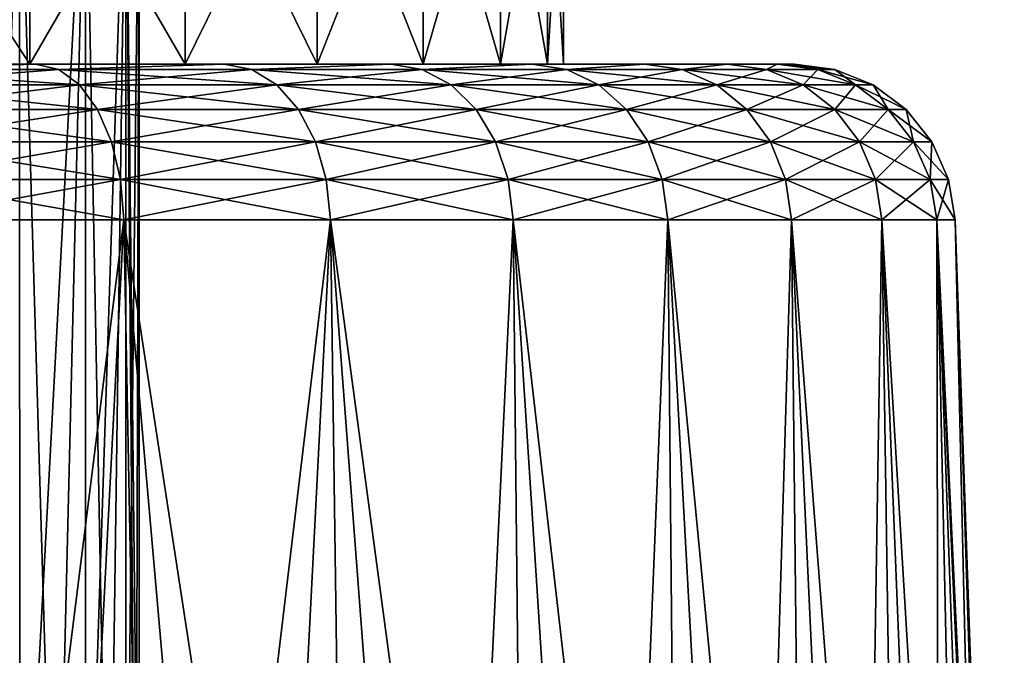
# Model space of a CAD drawing. Header units: metres. Extents: x -109 to 109, y -63 to 140.
# Tile 189 of 256: x -68 to -59, y 83 to 89. Entities that reach past the tile are written whole.
import ezdxf

# ---------------------------------------------------------------- set-up
doc = ezdxf.new("R2010")
doc.units = ezdxf.units.M
doc.layers.add('solid_502308_SW0001', color=7, linetype='CONTINUOUS')

msp = doc.modelspace()

# ---------------------------------------------------------------- linework, layer by layer
at = {"layer": 'solid_502308_SW0001'}
for points in [[(-69.900475, 88.5, 11.431764), (-68.269936, 88.5, 10.320175), (-69.900002, 91, 11.431536)], [(-68.269859, 91, -10.32011), (-68.269936, 88.5, -10.320175), (-69.900475, 88.5, -11.431764)], [(-69.900002, 91, -11.431536), (-68.269859, 91, -10.32011), (-69.900475, 88.5, -11.431764)], [(-68.269936, 88.5, 10.320175), (-68.269859, 91, 10.32011), (-69.900002, 91, 11.431536)], [(-68.364883, 91, -4.40252), (-68.752747, 79.54995, -5.053966), (-68.361748, 79.577461, -4.396749)], [(-68.364883, 91, 4.40252), (-68.36174, 79.577461, 4.39673), (-68.752739, 79.54995, 5.053951)], [(-68.364883, 91, 4.40252), (-67.751228, 91, 3.003551), (-68.36174, 79.577461, 4.39673)], [(-68.364883, 91, -4.40252), (-68.361748, 79.577461, -4.396749), (-68.026848, 79.601768, -3.710558)], [(-67.751228, 91, -3.003551), (-68.364883, 91, -4.40252), (-68.026848, 79.601768, -3.710558)], [(-67.751228, 91, 3.003551), (-68.02684, 79.601768, 3.710542), (-68.36174, 79.577461, 4.39673)], [(-68.269936, 88.5, 10.320175), (-66.823387, 88.5, 8.977865), (-68.269859, 91, 10.32011)], [(-66.823654, 91, -8.978201), (-66.823387, 88.5, -8.977865), (-68.269936, 88.5, -10.320175)], [(-68.269859, 91, -10.32011), (-66.823654, 91, -8.978201), (-68.269936, 88.5, -10.320175)], [(-66.823387, 88.5, 8.977865), (-66.823654, 91, 8.978201), (-68.269859, 91, 10.32011)], [(-67.751228, 91, -3.003551), (-68.026848, 79.601768, -3.710558), (-67.749527, 79.622437, -2.998612)], [(-67.751228, 91, 3.003551), (-67.749519, 79.622437, 2.998602), (-68.02684, 79.601768, 3.710542)], [(-67.751228, 91, 3.003551), (-67.376175, 91, 1.522599), (-67.749519, 79.622437, 2.998602)], [(-67.751228, 91, -3.003551), (-67.749527, 79.622437, -2.998612), (-67.531998, 79.639015, -2.266605)], [(-67.376175, 91, -1.522599), (-67.751228, 91, -3.003551), (-67.531998, 79.639015, -2.266605)], [(-67.376175, 91, 1.522599), (-67.531998, 79.639015, 2.266596), (-67.749519, 79.622437, 2.998602)], [(-67.376175, 91, 1.522599), (-67.375725, 79.651123, 1.519915), (-67.531998, 79.639015, 2.266596)], [(-67.376175, 91, -1.522599), (-67.531998, 79.639015, -2.266605), (-67.375725, 79.651123, -1.519922)], [(-67.376175, 91, -1.522599), (-67.281448, 79.658516, -0.762143), (-67.25, 79.660995)], [(-67.376175, 91, -1.522599), (-67.25, 79.660995), (-67.25, 91)], [(-67.376175, 91, 1.522599), (-67.25, 91), (-67.375725, 79.651123, 1.519915)], [(-67.376175, 91, -1.522599), (-67.375725, 79.651123, -1.519922), (-67.281448, 79.658516, -0.762143)], [(-67.25, 91), (-67.281448, 79.658516, 0.762142), (-67.375725, 79.651123, 1.519915)], [(-67.25, 91), (-67.25, 79.660995), (-67.281448, 79.658516, 0.762142)], [(-65.593979, 88.5, 7.436237), (-65.593636, 91, 7.435784), (-66.823654, 91, 8.978201)], [(-66.823387, 88.5, 8.977865), (-65.593979, 88.5, 7.436237), (-66.823654, 91, 8.978201)], [(-66.823654, 91, -8.978201), (-65.593636, 91, -7.435784), (-66.823387, 88.5, -8.977865)], [(-65.593636, 91, -7.435784), (-65.593979, 88.5, -7.436237), (-66.823387, 88.5, -8.977865)], [(-65.593979, 88.5, 7.436237), (-64.607208, 88.5, 5.727265), (-65.593636, 91, 7.435784)], [(-64.607239, 91, -5.727296), (-64.607208, 88.5, -5.727265), (-65.593979, 88.5, -7.436237)], [(-65.593636, 91, -7.435784), (-64.607239, 91, -5.727296), (-65.593979, 88.5, -7.436237)], [(-64.607208, 88.5, 5.727265), (-64.607239, 91, 5.727296), (-65.593636, 91, 7.435784)], [(-63.886322, 88.5, 3.890252), (-63.886478, 91, 3.890862), (-64.607239, 91, 5.727296)], [(-64.607208, 88.5, 5.727265), (-63.886322, 88.5, 3.890252), (-64.607239, 91, 5.727296)], [(-64.607239, 91, -5.727296), (-63.886478, 91, -3.890862), (-64.607208, 88.5, -5.727265)], [(-63.886478, 91, -3.890862), (-63.886322, 88.5, -3.890252), (-64.607208, 88.5, -5.727265)], [(-63.447552, 88.5, 1.967873), (-63.447453, 91, 1.967457), (-63.886478, 91, 3.890862)], [(-63.886322, 88.5, 3.890252), (-63.447552, 88.5, 1.967873), (-63.886478, 91, 3.890862)], [(-63.886478, 91, -3.890862), (-63.447453, 91, -1.967457), (-63.886322, 88.5, -3.890252)], [(-63.447453, 91, -1.967457), (-63.447552, 88.5, -1.967873), (-63.886322, 88.5, -3.890252)], [(-63.447552, 88.5, 1.967873), (-63.299999, 88.5), (-63.447453, 91, 1.967457)], [(-63.447552, 88.5, -1.967873), (-63.299999, 91), (-63.299999, 88.5)], [(-63.447453, 91, -1.967457), (-63.299999, 91), (-63.447552, 88.5, -1.967873)], [(-63.299999, 88.5), (-63.299999, 91), (-63.447453, 91, 1.967457)], [(-68.269936, 88.5, -10.320175), (-68.214684, 88.5, -12.918215), (-70.138275, 88.5, -13.966224)], [(-69.966904, 88.451126, -14.305489), (-70.138275, 88.5, -13.966224), (-68.214684, 88.5, -12.918215)], [(-69.900475, 88.5, -11.431764), (-68.269936, 88.5, -10.320175), (-70.138275, 88.5, -13.966224)], [(-70.138268, 88.5, 13.966218), (-68.214676, 88.5, 12.91821), (-69.900475, 88.5, 11.431764)], [(-69.966904, 88.451126, 14.305489), (-68.214676, 88.5, 12.91821), (-70.138268, 88.5, 13.966218)], [(-69.966904, 88.451126, -14.305489), (-68.214684, 88.5, -12.918215), (-67.997513, 88.451126, -13.230123)], [(-67.997513, 88.451126, 13.230123), (-68.214676, 88.5, 12.91821), (-69.966904, 88.451126, 14.305489)], [(-68.214676, 88.5, 12.91821), (-68.269936, 88.5, 10.320175), (-69.900475, 88.5, 11.431764)], [(-68.214676, 88.5, 12.91821), (-66.823387, 88.5, 8.977865), (-68.269936, 88.5, 10.320175)], [(-68.269936, 88.5, -10.320175), (-66.823387, 88.5, -8.977865), (-68.214684, 88.5, -12.918215)], [(-66.823387, 88.5, -8.977865), (-66.459328, 88.5, -11.606506), (-68.214684, 88.5, -12.918215)], [(-67.997513, 88.451126, -13.230123), (-68.214684, 88.5, -12.918215), (-66.459328, 88.5, -11.606506)], [(-68.214676, 88.5, 12.91821), (-66.459312, 88.5, 11.606498), (-66.823387, 88.5, 8.977865)], [(-67.997513, 88.451126, 13.230123), (-66.459312, 88.5, 11.606498), (-68.214676, 88.5, 12.91821)], [(-67.997513, 88.451126, -13.230123), (-66.459328, 88.5, -11.606506), (-66.201218, 88.451126, -11.885429)], [(-66.201218, 88.451126, 11.885429), (-66.459312, 88.5, 11.606498), (-67.997513, 88.451126, 13.230123)], [(-66.459312, 88.5, 11.606498), (-65.593979, 88.5, 7.436237), (-66.823387, 88.5, 8.977865)], [(-66.823387, 88.5, -8.977865), (-65.593979, 88.5, -7.436237), (-66.459328, 88.5, -11.606506)], [(-65.593979, 88.5, -7.436237), (-64.90818, 88.5, -10.057661), (-66.459328, 88.5, -11.606506)], [(-66.201218, 88.451126, -11.885429), (-66.459328, 88.5, -11.606506), (-64.90818, 88.5, -10.057661)], [(-66.459312, 88.5, 11.606498), (-64.908173, 88.5, 10.057651), (-65.593979, 88.5, 7.436237)], [(-66.201218, 88.451126, 11.885429), (-64.908173, 88.5, 10.057651), (-66.459312, 88.5, 11.606498)], [(-66.201218, 88.451126, -11.885429), (-64.90818, 88.5, -10.057661), (-64.614571, 88.451126, -10.298783)], [(-64.614571, 88.451126, 10.298783), (-64.908173, 88.5, 10.057651), (-66.201218, 88.451126, 11.885429)], [(-64.908173, 88.5, 10.057651), (-64.607208, 88.5, 5.727265), (-65.593979, 88.5, 7.436237)], [(-65.593979, 88.5, -7.436237), (-64.607208, 88.5, -5.727265), (-64.90818, 88.5, -10.057661)], [(-63.886322, 88.5, -3.890252), (-63.593678, 88.5, -8.303822), (-64.90818, 88.5, -10.057661)], [(-64.614571, 88.451126, -10.298783), (-64.90818, 88.5, -10.057661), (-63.593678, 88.5, -8.303822)], [(-64.607208, 88.5, -5.727265), (-63.886322, 88.5, -3.890252), (-64.90818, 88.5, -10.057661)], [(-64.908173, 88.5, 10.057651), (-63.593674, 88.5, 8.303813), (-64.607208, 88.5, 5.727265)], [(-64.614571, 88.451126, 10.298783), (-63.593674, 88.5, 8.303813), (-64.908173, 88.5, 10.057651)], [(-64.614571, 88.451126, -10.298783), (-63.593678, 88.5, -8.303822), (-63.269878, 88.451126, -8.502483)], [(-63.269878, 88.451126, 8.502483), (-63.593674, 88.5, 8.303813), (-64.614571, 88.451126, 10.298783)], [(-63.593674, 88.5, 8.303813), (-63.886322, 88.5, 3.890252), (-64.607208, 88.5, 5.727265)], [(-63.593674, 88.5, 8.303813), (-63.447552, 88.5, 1.967873), (-63.886322, 88.5, 3.890252)], [(-63.886322, 88.5, -3.890252), (-63.447552, 88.5, -1.967873), (-63.593678, 88.5, -8.303822)], [(-62.54253, 88.5, 6.380854), (-63.593678, 88.5, -8.303822), (-63.299999, 88.5)], [(-63.447552, 88.5, -1.967873), (-63.299999, 88.5), (-63.593678, 88.5, -8.303822)], [(-62.54253, 88.5, 6.380854), (-62.542534, 88.5, -6.380865), (-63.593678, 88.5, -8.303822)], [(-63.269878, 88.451126, -8.502483), (-63.593678, 88.5, -8.303822), (-62.542534, 88.5, -6.380865)], [(-63.593674, 88.5, 8.303813), (-62.54253, 88.5, 6.380854), (-63.447552, 88.5, 1.967873)], [(-63.269878, 88.451126, 8.502483), (-62.54253, 88.5, 6.380854), (-63.593674, 88.5, 8.303813)], [(-62.54253, 88.5, 6.380854), (-63.299999, 88.5), (-63.447552, 88.5, 1.967873)], [(-63.269878, 88.451126, -8.502483), (-62.542534, 88.5, -6.380865), (-62.194511, 88.451126, -6.533098)], [(-62.194511, 88.451126, 6.533098), (-62.54253, 88.5, 6.380854), (-63.269878, 88.451126, 8.502483)], [(-61.775948, 88.5, 4.327694), (-61.775948, 88.5, -4.327705), (-62.542534, 88.5, -6.380865)], [(-62.194511, 88.451126, -6.533098), (-62.542534, 88.5, -6.380865), (-61.775948, 88.5, -4.327705)], [(-62.54253, 88.5, 6.380854), (-61.775948, 88.5, 4.327694), (-62.542534, 88.5, -6.380865)], [(-62.194511, 88.451126, 6.533098), (-61.775948, 88.5, 4.327694), (-62.54253, 88.5, 6.380854)], [(-62.194511, 88.451126, -6.533098), (-61.775948, 88.5, -4.327705), (-61.410362, 88.451126, -4.430717)], [(-61.410362, 88.451126, 4.430717), (-61.775948, 88.5, 4.327694), (-62.194511, 88.451126, 6.533098)], [(-61.309597, 88.5, 2.185934), (-61.309601, 88.5, -2.185945), (-61.775948, 88.5, -4.327705)], [(-61.410362, 88.451126, -4.430717), (-61.775948, 88.5, -4.327705), (-61.309601, 88.5, -2.185945)], [(-61.775948, 88.5, 4.327694), (-61.309597, 88.5, 2.185934), (-61.775948, 88.5, -4.327705)], [(-61.410362, 88.451126, 4.430717), (-61.309597, 88.5, 2.185934), (-61.775948, 88.5, 4.327694)], [(-61.410362, 88.451126, -4.430717), (-61.309601, 88.5, -2.185945), (-60.933399, 88.451126, -2.23814)], [(-60.933399, 88.451126, 2.23814), (-61.309597, 88.5, 2.185934), (-61.410362, 88.451126, 4.430717)], [(-61.309597, 88.5, 2.185934), (-61.153133, 88.5, -0.000006), (-61.309601, 88.5, -2.185945)], [(-60.933399, 88.451126, -2.23814), (-61.309601, 88.5, -2.185945), (-61.153133, 88.5, -0.000006)], [(-60.773323, 88.451126, 0), (-61.153133, 88.5, -0.000006), (-61.309597, 88.5, 2.185934)], [(-60.773323, 88.451126, 0), (-61.309597, 88.5, 2.185934), (-60.933399, 88.451126, 2.23814)], [(-60.933399, 88.451126, -2.23814), (-61.153133, 88.5, -0.000006), (-60.773323, 88.451126, 0)], [(-69.966904, 88.451126, 14.305489), (-69.819275, 88.307487, 14.628752), (-67.805382, 88.307487, 13.529085)], [(-67.997513, 88.451126, 13.230123), (-69.966904, 88.451126, 14.305489), (-67.805382, 88.307487, 13.529085)], [(-69.966904, 88.451126, -14.305489), (-67.997513, 88.451126, -13.230123), (-69.819275, 88.307487, -14.628752)], [(-67.997513, 88.451126, -13.230123), (-67.805382, 88.307487, -13.529085), (-69.819275, 88.307487, -14.628752)], [(-67.997513, 88.451126, 13.230123), (-67.805382, 88.307487, 13.529085), (-65.968491, 88.307487, 12.154006)], [(-66.201218, 88.451126, 11.885429), (-67.997513, 88.451126, 13.230123), (-65.968491, 88.307487, 12.154006)], [(-67.997513, 88.451126, -13.230123), (-66.201218, 88.451126, -11.885429), (-67.805382, 88.307487, -13.529085)], [(-66.201218, 88.451126, -11.885429), (-65.968491, 88.307487, -12.154006), (-67.805382, 88.307487, -13.529085)], [(-66.201218, 88.451126, 11.885429), (-65.968491, 88.307487, 12.154006), (-64.345993, 88.307487, 10.531507)], [(-64.614571, 88.451126, 10.298783), (-66.201218, 88.451126, 11.885429), (-64.345993, 88.307487, 10.531507)], [(-66.201218, 88.451126, -11.885429), (-64.614571, 88.451126, -10.298783), (-65.968491, 88.307487, -12.154006)], [(-64.614571, 88.451126, -10.298783), (-64.345993, 88.307487, -10.531507), (-65.968491, 88.307487, -12.154006)], [(-64.614571, 88.451126, 10.298783), (-64.345993, 88.307487, 10.531507), (-62.970913, 88.307487, 8.694615)], [(-63.269878, 88.451126, 8.502483), (-64.614571, 88.451126, 10.298783), (-62.970913, 88.307487, 8.694615)], [(-64.614571, 88.451126, -10.298783), (-63.269878, 88.451126, -8.502483), (-64.345993, 88.307487, -10.531507)], [(-63.269878, 88.451126, -8.502483), (-62.970913, 88.307487, -8.694615), (-64.345993, 88.307487, -10.531507)], [(-63.269878, 88.451126, 8.502483), (-62.970913, 88.307487, 8.694615), (-61.87125, 88.307487, 6.680727)], [(-62.194511, 88.451126, 6.533098), (-63.269878, 88.451126, 8.502483), (-61.87125, 88.307487, 6.680727)], [(-63.269878, 88.451126, -8.502483), (-62.194511, 88.451126, -6.533098), (-62.970913, 88.307487, -8.694615)], [(-62.194511, 88.451126, -6.533098), (-61.87125, 88.307487, -6.680727), (-62.970913, 88.307487, -8.694615)], [(-62.194511, 88.451126, 6.533098), (-61.87125, 88.307487, 6.680727), (-61.069382, 88.307487, 4.530838)], [(-61.410362, 88.451126, 4.430717), (-62.194511, 88.451126, 6.533098), (-61.069382, 88.307487, 4.530838)], [(-62.194511, 88.451126, -6.533098), (-61.410362, 88.451126, -4.430717), (-61.87125, 88.307487, -6.680727)], [(-61.410362, 88.451126, -4.430717), (-61.069382, 88.307487, -4.530838), (-61.87125, 88.307487, -6.680727)], [(-61.410362, 88.451126, 4.430717), (-61.069382, 88.307487, 4.530838), (-60.581638, 88.307487, 2.288715)], [(-60.933399, 88.451126, 2.23814), (-61.410362, 88.451126, 4.430717), (-60.581638, 88.307487, 2.288715)], [(-61.410362, 88.451126, -4.430717), (-60.933399, 88.451126, -2.23814), (-61.069382, 88.307487, -4.530838)], [(-60.933399, 88.451126, -2.23814), (-60.581638, 88.307487, -2.288715), (-61.069382, 88.307487, -4.530838)], [(-60.933399, 88.451126, 2.23814), (-60.581638, 88.307487, 2.288715), (-60.417946, 88.307487, 0)], [(-60.773323, 88.451126, 0), (-60.933399, 88.451126, 2.23814), (-60.417946, 88.307487, 0)], [(-60.933399, 88.451126, -2.23814), (-60.773323, 88.451126, 0), (-60.581638, 88.307487, -2.288715)], [(-60.773323, 88.451126, 0), (-60.417946, 88.307487, 0), (-60.581638, 88.307487, -2.288715)], [(-69.819275, 88.307487, 14.628752), (-69.691589, 88.078476, 14.908346), (-67.639206, 88.078476, 13.787663)], [(-67.805382, 88.307487, 13.529085), (-69.819275, 88.307487, 14.628752), (-67.639206, 88.078476, 13.787663)], [(-69.819275, 88.307487, -14.628752), (-67.805382, 88.307487, -13.529085), (-69.691589, 88.078476, -14.908346)], [(-67.805382, 88.307487, -13.529085), (-67.639206, 88.078476, -13.787663), (-69.691589, 88.078476, -14.908346)], [(-67.805382, 88.307487, 13.529085), (-67.639206, 88.078476, 13.787663), (-65.767212, 88.078476, 12.386302)], [(-65.968491, 88.307487, 12.154006), (-67.805382, 88.307487, 13.529085), (-65.767212, 88.078476, 12.386302)], [(-67.805382, 88.307487, -13.529085), (-65.968491, 88.307487, -12.154006), (-67.639206, 88.078476, -13.787663)], [(-65.968491, 88.307487, -12.154006), (-65.767212, 88.078476, -12.386302), (-67.639206, 88.078476, -13.787663)], [(-65.968491, 88.307487, 12.154006), (-65.767212, 88.078476, 12.386302), (-64.113701, 88.078476, 10.732792)], [(-64.345993, 88.307487, 10.531507), (-65.968491, 88.307487, 12.154006), (-64.113701, 88.078476, 10.732792)], [(-65.968491, 88.307487, -12.154006), (-64.345993, 88.307487, -10.531507), (-65.767212, 88.078476, -12.386302)], [(-64.345993, 88.307487, -10.531507), (-64.113701, 88.078476, -10.732792), (-65.767212, 88.078476, -12.386302)], [(-64.345993, 88.307487, 10.531507), (-64.113701, 88.078476, 10.732792), (-62.712337, 88.078476, 8.860793)], [(-62.970913, 88.307487, 8.694615), (-64.345993, 88.307487, 10.531507), (-62.712337, 88.078476, 8.860793)], [(-64.345993, 88.307487, -10.531507), (-62.970913, 88.307487, -8.694615), (-64.113701, 88.078476, -10.732792)], [(-62.970913, 88.307487, -8.694615), (-62.712337, 88.078476, -8.860793), (-64.113701, 88.078476, -10.732792)], [(-62.970913, 88.307487, 8.694615), (-62.712337, 88.078476, 8.860793), (-61.591652, 88.078476, 6.808414)], [(-61.87125, 88.307487, 6.680727), (-62.970913, 88.307487, 8.694615), (-61.591652, 88.078476, 6.808414)], [(-62.970913, 88.307487, -8.694615), (-61.87125, 88.307487, -6.680727), (-62.712337, 88.078476, -8.860793)], [(-61.87125, 88.307487, -6.680727), (-61.591652, 88.078476, -6.808414), (-62.712337, 88.078476, -8.860793)], [(-61.87125, 88.307487, 6.680727), (-61.591652, 88.078476, 6.808414), (-60.77446, 88.078476, 4.617435)], [(-61.069382, 88.307487, 4.530838), (-61.87125, 88.307487, 6.680727), (-60.77446, 88.078476, 4.617435)], [(-61.87125, 88.307487, -6.680727), (-61.069382, 88.307487, -4.530838), (-61.591652, 88.078476, -6.808414)], [(-61.069382, 88.307487, -4.530838), (-60.77446, 88.078476, -4.617435), (-61.591652, 88.078476, -6.808414)], [(-61.069382, 88.307487, 4.530838), (-60.77446, 88.078476, 4.617435), (-60.277393, 88.078476, 2.332458)], [(-60.581638, 88.307487, 2.288715), (-61.069382, 88.307487, 4.530838), (-60.277393, 88.078476, 2.332458)], [(-61.069382, 88.307487, -4.530838), (-60.581638, 88.307487, -2.288715), (-60.77446, 88.078476, -4.617435)], [(-60.581638, 88.307487, -2.288715), (-60.277393, 88.078476, -2.332458), (-60.77446, 88.078476, -4.617435)], [(-60.581638, 88.307487, 2.288715), (-60.277393, 88.078476, 2.332458), (-60.110573, 88.078476, 0)], [(-60.417946, 88.307487, 0), (-60.581638, 88.307487, 2.288715), (-60.110573, 88.078476, 0)], [(-60.581638, 88.307487, -2.288715), (-60.417946, 88.307487, 0), (-60.277393, 88.078476, -2.332458)], [(-60.417946, 88.307487, 0), (-60.110573, 88.078476, 0), (-60.277393, 88.078476, -2.332458)], [(-69.691589, 88.078476, 14.908346), (-69.592178, 87.779037, 15.126016), (-67.509834, 87.779037, 13.988969)], [(-67.639206, 88.078476, 13.787663), (-69.691589, 88.078476, 14.908346), (-67.509834, 87.779037, 13.988969)], [(-69.691589, 88.078476, -14.908346), (-67.639206, 88.078476, -13.787663), (-69.592178, 87.779037, -15.126015)], [(-67.639206, 88.078476, -13.787663), (-67.509834, 87.779037, -13.988969), (-69.592178, 87.779037, -15.126015)], [(-67.639206, 88.078476, 13.787663), (-67.509834, 87.779037, 13.988969), (-65.610504, 87.779037, 12.567147)], [(-65.767212, 88.078476, 12.386302), (-67.639206, 88.078476, 13.787663), (-65.610504, 87.779037, 12.567147)], [(-67.639206, 88.078476, -13.787663), (-65.767212, 88.078476, -12.386302), (-67.509834, 87.779037, -13.988969)], [(-65.767212, 88.078476, -12.386302), (-65.610504, 87.779037, -12.567147), (-67.509834, 87.779037, -13.988969)], [(-65.767212, 88.078476, 12.386302), (-65.610504, 87.779037, 12.567147), (-63.932854, 87.779037, 10.889496)], [(-64.113701, 88.078476, 10.732792), (-65.767212, 88.078476, 12.386302), (-63.932854, 87.779037, 10.889496)], [(-65.767212, 88.078476, -12.386302), (-64.113701, 88.078476, -10.732792), (-65.610504, 87.779037, -12.567147)], [(-64.113701, 88.078476, -10.732792), (-63.932854, 87.779037, -10.889495), (-65.610504, 87.779037, -12.567147)], [(-64.113701, 88.078476, 10.732792), (-63.932854, 87.779037, 10.889496), (-62.511032, 87.779037, 8.990165)], [(-62.712337, 88.078476, 8.860793), (-64.113701, 88.078476, 10.732792), (-62.511032, 87.779037, 8.990165)], [(-64.113701, 88.078476, -10.732792), (-62.712337, 88.078476, -8.860793), (-63.932854, 87.779037, -10.889495)], [(-62.712337, 88.078476, -8.860793), (-62.511032, 87.779037, -8.990165), (-63.932854, 87.779037, -10.889495)], [(-62.712337, 88.078476, 8.860793), (-62.511032, 87.779037, 8.990165), (-61.373985, 87.779037, 6.90782)], [(-61.591652, 88.078476, 6.808414), (-62.712337, 88.078476, 8.860793), (-61.373985, 87.779037, 6.90782)], [(-62.712337, 88.078476, -8.860793), (-61.591652, 88.078476, -6.808414), (-62.511032, 87.779037, -8.990165)], [(-61.591652, 88.078476, -6.808414), (-61.373985, 87.779037, -6.90782), (-62.511032, 87.779037, -8.990165)], [(-61.591652, 88.078476, 6.808414), (-61.373985, 87.779037, 6.90782), (-60.544861, 87.779037, 4.684852)], [(-60.77446, 88.078476, 4.617435), (-61.591652, 88.078476, 6.808414), (-60.544861, 87.779037, 4.684852)], [(-61.591652, 88.078476, -6.808414), (-60.77446, 88.078476, -4.617435), (-61.373985, 87.779037, -6.90782)], [(-60.77446, 88.078476, -4.617435), (-60.544861, 87.779037, -4.684852), (-61.373985, 87.779037, -6.90782)], [(-60.77446, 88.078476, 4.617435), (-60.544861, 87.779037, 4.684852), (-60.040539, 87.779037, 2.366513)], [(-60.277393, 88.078476, 2.332458), (-60.77446, 88.078476, 4.617435), (-60.040539, 87.779037, 2.366513)], [(-60.77446, 88.078476, -4.617435), (-60.277393, 88.078476, -2.332458), (-60.544861, 87.779037, -4.684852)], [(-60.277393, 88.078476, -2.332458), (-60.040539, 87.779037, -2.366513), (-60.544861, 87.779037, -4.684852)], [(-60.277393, 88.078476, 2.332458), (-60.040539, 87.779037, 2.366513), (-59.871281, 87.779037, 0)], [(-60.110573, 88.078476, 0), (-60.277393, 88.078476, 2.332458), (-59.871281, 87.779037, 0)], [(-60.277393, 88.078476, -2.332458), (-60.110573, 88.078476, 0), (-60.040539, 87.779037, -2.366513)], [(-60.110573, 88.078476, 0), (-59.871281, 87.779037, 0), (-60.040539, 87.779037, -2.366513)], [(-69.592178, 87.779037, 15.126016), (-69.52755, 87.428726, 15.267545), (-67.42572, 87.428726, 14.11986)], [(-67.509834, 87.779037, 13.988969), (-69.592178, 87.779037, 15.126016), (-67.42572, 87.428726, 14.11986)], [(-69.592178, 87.779037, -15.126015), (-67.509834, 87.779037, -13.988969), (-69.52755, 87.428726, -15.267545)], [(-67.509834, 87.779037, -13.988969), (-67.42572, 87.428726, -14.11986), (-69.52755, 87.428726, -15.267545)], [(-67.509834, 87.779037, 13.988969), (-67.42572, 87.428726, 14.11986), (-65.508614, 87.428726, 12.684734)], [(-65.610504, 87.779037, 12.567147), (-67.509834, 87.779037, 13.988969), (-65.508614, 87.428726, 12.684734)], [(-67.509834, 87.779037, -13.988969), (-65.610504, 87.779037, -12.567147), (-67.42572, 87.428726, -14.11986)], [(-65.610504, 87.779037, -12.567147), (-65.508614, 87.428726, -12.684734), (-67.42572, 87.428726, -14.11986)], [(-65.610504, 87.779037, 12.567147), (-65.508614, 87.428726, 12.684734), (-63.815266, 87.428726, 10.991385)], [(-63.932854, 87.779037, 10.889496), (-65.610504, 87.779037, 12.567147), (-63.815266, 87.428726, 10.991385)], [(-65.610504, 87.779037, -12.567147), (-63.932854, 87.779037, -10.889495), (-65.508614, 87.428726, -12.684734)], [(-63.932854, 87.779037, -10.889495), (-63.815266, 87.428726, -10.991385), (-65.508614, 87.428726, -12.684734)], [(-63.932854, 87.779037, 10.889496), (-63.815266, 87.428726, 10.991385), (-62.380142, 87.428726, 9.074283)], [(-62.511032, 87.779037, 8.990165), (-63.932854, 87.779037, 10.889496), (-62.380142, 87.428726, 9.074283)], [(-63.932854, 87.779037, -10.889495), (-62.511032, 87.779037, -8.990165), (-63.815266, 87.428726, -10.991385)], [(-62.511032, 87.779037, -8.990165), (-62.380142, 87.428726, -9.074283), (-63.815266, 87.428726, -10.991385)], [(-62.511032, 87.779037, 8.990165), (-62.380142, 87.428726, 9.074283), (-61.232456, 87.428726, 6.972454)], [(-61.373985, 87.779037, 6.90782), (-62.511032, 87.779037, 8.990165), (-61.232456, 87.428726, 6.972454)], [(-62.511032, 87.779037, -8.990165), (-61.373985, 87.779037, -6.90782), (-62.380142, 87.428726, -9.074283)], [(-61.373985, 87.779037, -6.90782), (-61.232456, 87.428726, -6.972454), (-62.380142, 87.428726, -9.074283)], [(-61.373985, 87.779037, 6.90782), (-61.232456, 87.428726, 6.972454), (-60.395573, 87.428726, 4.728686)], [(-60.544861, 87.779037, 4.684852), (-61.373985, 87.779037, 6.90782), (-60.395573, 87.428726, 4.728686)], [(-61.373985, 87.779037, -6.90782), (-60.544861, 87.779037, -4.684852), (-61.232456, 87.428726, -6.972454)], [(-60.544861, 87.779037, -4.684852), (-60.395573, 87.428726, -4.728686), (-61.232456, 87.428726, -6.972454)], [(-60.544861, 87.779037, 4.684852), (-60.395573, 87.428726, 4.728686), (-59.886532, 87.428726, 2.388656)], [(-60.040539, 87.779037, 2.366513), (-60.544861, 87.779037, 4.684852), (-59.886532, 87.428726, 2.388656)], [(-60.544861, 87.779037, -4.684852), (-60.040539, 87.779037, -2.366513), (-60.395573, 87.428726, -4.728686)], [(-60.040539, 87.779037, -2.366513), (-59.886532, 87.428726, -2.388656), (-60.395573, 87.428726, -4.728686)], [(-60.040539, 87.779037, 2.366513), (-59.886532, 87.428726, 2.388656), (-59.715691, 87.428726, 0)], [(-59.871281, 87.779037, 0), (-60.040539, 87.779037, 2.366513), (-59.715691, 87.428726, 0)], [(-60.040539, 87.779037, -2.366513), (-59.871281, 87.779037, 0), (-59.886532, 87.428726, -2.388656)], [(-59.871281, 87.779037, 0), (-59.715691, 87.428726, 0), (-59.886532, 87.428726, -2.388656)], [(-69.52755, 87.428726, 15.267545), (-69.50193, 87.052345, 15.323634), (-67.39238, 87.052345, 14.171732)], [(-67.42572, 87.428726, 14.11986), (-69.52755, 87.428726, 15.267545), (-67.39238, 87.052345, 14.171732)], [(-69.52755, 87.428726, -15.267545), (-67.42572, 87.428726, -14.11986), (-69.50193, 87.052345, -15.323634)], [(-67.42572, 87.428726, -14.11986), (-67.39238, 87.052345, -14.171732), (-69.50193, 87.052345, -15.323634)], [(-67.42572, 87.428726, 14.11986), (-67.39238, 87.052345, 14.171732), (-65.468239, 87.052345, 12.731335)], [(-65.508614, 87.428726, 12.684734), (-67.42572, 87.428726, 14.11986), (-65.468239, 87.052345, 12.731335)], [(-67.42572, 87.428726, -14.11986), (-65.508614, 87.428726, -12.684734), (-67.39238, 87.052345, -14.171732)], [(-65.508614, 87.428726, -12.684734), (-65.468239, 87.052345, -12.731335), (-67.39238, 87.052345, -14.171732)], [(-65.508614, 87.428726, 12.684734), (-65.468239, 87.052345, 12.731335), (-63.768665, 87.052345, 11.031765)], [(-63.815266, 87.428726, 10.991385), (-65.508614, 87.428726, 12.684734), (-63.768665, 87.052345, 11.031765)], [(-65.508614, 87.428726, -12.684734), (-63.815266, 87.428726, -10.991385), (-65.468239, 87.052345, -12.731335)], [(-63.815266, 87.428726, -10.991385), (-63.768665, 87.052345, -11.031765), (-65.468239, 87.052345, -12.731335)], [(-63.815266, 87.428726, 10.991385), (-63.768665, 87.052345, 11.031765), (-62.32827, 87.052345, 9.107619)], [(-62.380142, 87.428726, 9.074283), (-63.815266, 87.428726, 10.991385), (-62.32827, 87.052345, 9.107619)], [(-63.815266, 87.428726, -10.991385), (-62.380142, 87.428726, -9.074283), (-63.768665, 87.052345, -11.031765)], [(-62.380142, 87.428726, -9.074283), (-62.32827, 87.052345, -9.107619), (-63.768665, 87.052345, -11.031765)], [(-62.380142, 87.428726, 9.074283), (-62.32827, 87.052345, 9.107619), (-61.176369, 87.052345, 6.998069)], [(-61.232456, 87.428726, 6.972454), (-62.380142, 87.428726, 9.074283), (-61.176369, 87.052345, 6.998069)], [(-62.380142, 87.428726, -9.074283), (-61.232456, 87.428726, -6.972454), (-62.32827, 87.052345, -9.107619)], [(-61.232456, 87.428726, -6.972454), (-61.176369, 87.052345, -6.998069), (-62.32827, 87.052345, -9.107619)], [(-61.232456, 87.428726, 6.972454), (-61.176369, 87.052345, 6.998069), (-60.336411, 87.052345, 4.746058)], [(-60.395573, 87.428726, 4.728686), (-61.232456, 87.428726, 6.972454), (-60.336411, 87.052345, 4.746058)], [(-61.232456, 87.428726, -6.972454), (-60.395573, 87.428726, -4.728686), (-61.176369, 87.052345, -6.998069)], [(-60.395573, 87.428726, -4.728686), (-60.336411, 87.052345, -4.746058), (-61.176369, 87.052345, -6.998069)], [(-60.395573, 87.428726, 4.728686), (-60.336411, 87.052345, 4.746058), (-59.825497, 87.052345, 2.397432)], [(-59.886532, 87.428726, 2.388656), (-60.395573, 87.428726, 4.728686), (-59.825497, 87.052345, 2.397432)], [(-60.395573, 87.428726, -4.728686), (-59.886532, 87.428726, -2.388656), (-60.336411, 87.052345, -4.746058)], [(-59.886532, 87.428726, -2.388656), (-59.825497, 87.052345, -2.397432), (-60.336411, 87.052345, -4.746058)], [(-59.886532, 87.428726, 2.388656), (-59.825497, 87.052345, 2.397432), (-59.65403, 87.052345, 0)], [(-59.715691, 87.428726, 0), (-59.886532, 87.428726, 2.388656), (-59.65403, 87.052345, 0)], [(-59.886532, 87.428726, -2.388656), (-59.715691, 87.428726, 0), (-59.825497, 87.052345, -2.397432)], [(-59.715691, 87.428726, 0), (-59.65403, 87.052345, 0), (-59.825497, 87.052345, -2.397432)], [(-69.50193, 87.052345, -15.323634), (-67.39238, 87.052345, -14.171732), (-69.144737, 73.116005, -15.694522)], [(-69.50193, 87.052345, 15.323634), (-69.144737, 73.116005, 15.694523), (-68.117851, 73.143089, 15.169861)], [(-67.39238, 87.052345, 14.171732), (-69.50193, 87.052345, 15.323634), (-68.117851, 73.143089, 15.169861)], [(-67.39238, 87.052345, -14.171732), (-68.117844, 73.143089, -15.16986), (-69.144737, 73.116005, -15.694522)], [(-67.39238, 87.052345, 14.171732), (-68.117851, 73.143089, 15.169861), (-67.127945, 73.173653, 14.577816)], [(-67.39238, 87.052345, -14.171732), (-67.127945, 73.173653, -14.577815), (-68.117844, 73.143089, -15.16986)], [(-67.39238, 87.052345, -14.171732), (-65.468239, 87.052345, -12.731335), (-67.127945, 73.173653, -14.577815)], [(-67.39238, 87.052345, 14.171732), (-66.179596, 73.207542, 13.92108), (-65.277069, 73.244614, 13.202577)], [(-65.468239, 87.052345, 12.731335), (-67.39238, 87.052345, 14.171732), (-65.277069, 73.244614, 13.202577)], [(-67.39238, 87.052345, 14.171732), (-67.127945, 73.173653, 14.577816), (-66.179596, 73.207542, 13.92108)], [(-65.468239, 87.052345, -12.731335), (-66.179596, 73.207542, -13.921079), (-67.127945, 73.173653, -14.577815)], [(-65.468239, 87.052345, -12.731335), (-65.277061, 73.244614, -13.202575), (-66.179596, 73.207542, -13.921079)], [(-65.468239, 87.052345, -12.731335), (-64.424339, 73.284729, -12.425465), (-65.277061, 73.244614, -13.202575)], [(-65.468239, 87.052345, -12.731335), (-63.768665, 87.052345, -11.031765), (-64.424339, 73.284729, -12.425465)], [(-65.468239, 87.052345, 12.731335), (-64.424339, 73.284729, 12.425466), (-63.625191, 73.32769, 11.593148)], [(-63.768665, 87.052345, 11.031765), (-65.468239, 87.052345, 12.731335), (-63.625191, 73.32769, 11.593148)], [(-65.468239, 87.052345, 12.731335), (-65.277069, 73.244614, 13.202577), (-64.424339, 73.284729, 12.425466)], [(-63.768665, 87.052345, -11.031765), (-63.625191, 73.32769, -11.593147), (-64.424339, 73.284729, -12.425465)], [(-63.768665, 87.052345, -11.031765), (-62.883213, 73.373322, -10.709324), (-63.625191, 73.32769, -11.593147)], [(-63.768665, 87.052345, -11.031765), (-62.32827, 87.052345, -9.107619), (-62.883213, 73.373322, -10.709324)], [(-63.768665, 87.052345, 11.031765), (-62.883213, 73.373322, 10.709325), (-62.201733, 73.42141, 9.777933)], [(-62.32827, 87.052345, 9.107619), (-63.768665, 87.052345, 11.031765), (-62.201733, 73.42141, 9.777933)], [(-63.768665, 87.052345, 11.031765), (-63.625191, 73.32769, 11.593148), (-62.883213, 73.373322, 10.709325)], [(-62.32827, 87.052345, -9.107619), (-62.201733, 73.42141, -9.777932), (-62.883213, 73.373322, -10.709324)], [(-62.32827, 87.052345, -9.107619), (-61.583782, 73.471725, -8.803066), (-62.201733, 73.42141, -9.777932)], [(-62.32827, 87.052345, -9.107619), (-61.176369, 87.052345, -6.998069), (-61.583782, 73.471725, -8.803066)], [(-62.32827, 87.052345, 9.107619), (-61.583782, 73.471725, 8.803067), (-61.03212, 73.524078, 7.789026)], [(-61.176369, 87.052345, 6.998069), (-62.32827, 87.052345, 9.107619), (-61.03212, 73.524078, 7.789026)], [(-62.32827, 87.052345, 9.107619), (-62.201733, 73.42141, 9.777933), (-61.583782, 73.471725, 8.803067)], [(-61.176369, 87.052345, -6.998069), (-61.03212, 73.524078, -7.789025), (-61.583782, 73.471725, -8.803066)], [(-61.176369, 87.052345, -6.998069), (-60.549252, 73.578239, -6.740353), (-61.03212, 73.524078, -7.789025)], [(-61.176369, 87.052345, -6.998069), (-60.336411, 87.052345, -4.746058), (-60.549252, 73.578239, -6.740353)], [(-61.176369, 87.052345, 6.998069), (-60.549252, 73.578239, 6.740354), (-60.137409, 73.633934, 5.661895)], [(-60.336411, 87.052345, 4.746058), (-61.176369, 87.052345, 6.998069), (-60.137409, 73.633934, 5.661895)], [(-61.176369, 87.052345, 6.998069), (-61.03212, 73.524078, 7.789026), (-60.549252, 73.578239, 6.740354)], [(-60.336411, 87.052345, -4.746058), (-60.137409, 73.633934, -5.661894), (-60.549252, 73.578239, -6.740353)], [(-60.336411, 87.052345, -4.746058), (-59.798439, 73.69091, -4.558552), (-60.137409, 73.633934, -5.661894)], [(-60.336411, 87.052345, -4.746058), (-59.825497, 87.052345, -2.397432), (-59.798439, 73.69091, -4.558552)], [(-60.336411, 87.052345, 4.746058), (-59.798439, 73.69091, 4.558552), (-59.533813, 73.748909, 3.435249)], [(-59.825497, 87.052345, 2.397432), (-60.336411, 87.052345, 4.746058), (-59.533813, 73.748909, 3.435249)], [(-60.336411, 87.052345, 4.746058), (-60.137409, 73.633934, 5.661895), (-59.798439, 73.69091, 4.558552)], [(-59.825497, 87.052345, -2.397432), (-59.533813, 73.748909, -3.435249), (-59.798439, 73.69091, -4.558552)], [(-59.825497, 87.052345, -2.397432), (-59.344707, 73.807686, -2.297215), (-59.533813, 73.748909, -3.435249)], [(-59.825497, 87.052345, -2.397432), (-59.65403, 87.052345, 0), (-59.344707, 73.807686, -2.297215)], [(-59.825497, 87.052345, 2.397432), (-59.231911, 73.866951, 1.150132), (-59.195724, 73.926369)], [(-59.65403, 87.052345, 0), (-59.825497, 87.052345, 2.397432), (-59.195724, 73.926369)], [(-59.825497, 87.052345, 2.397432), (-59.344707, 73.807686, 2.297216), (-59.231911, 73.866951, 1.150132)], [(-59.825497, 87.052345, 2.397432), (-59.533813, 73.748909, 3.435249), (-59.344707, 73.807686, 2.297216)], [(-59.65403, 87.052345, 0), (-59.231911, 73.866951, -1.150132), (-59.344707, 73.807686, -2.297215)], [(-59.65403, 87.052345, 0), (-59.195724, 73.926369), (-59.231911, 73.866951, -1.150132)]]:
    msp.add_3dface(points, dxfattribs=at)

doc.saveas('drawing.dxf')
